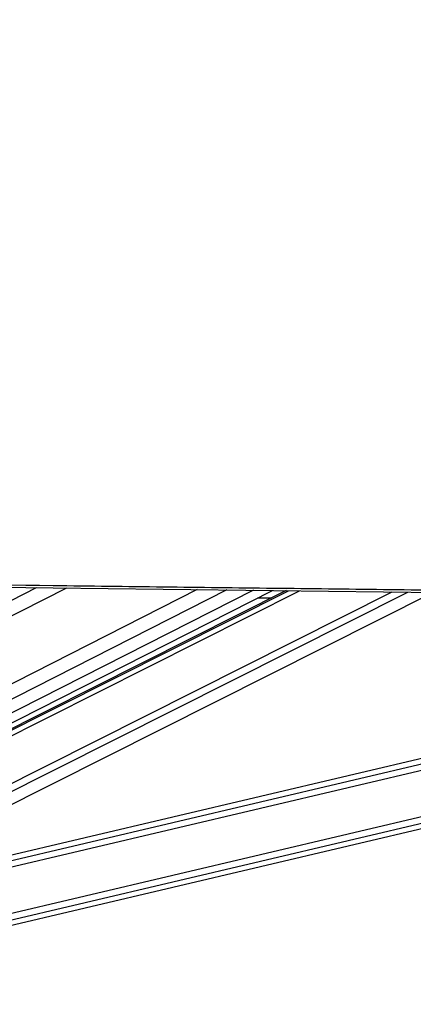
# Model space of a CAD drawing. Header units: millimetres. Extents: x 10 to 10348, y 8 to 8288.
# Tile 108 of 129: x 8558 to 8708, y 3024 to 3400. Entities that reach past the tile are written whole.
import ezdxf

# ---------------------------------------------------------------- set-up
doc = ezdxf.new("R2010")
doc.units = ezdxf.units.MM

msp = doc.modelspace()

# ---------------------------------------------------------------- linework, layer by layer
at = {"color": 8, "linetype": 'Continuous', "lineweight": 25}
for p, q in [((8563.84, 3183.54), (8374.12, 3087.22)), ((8575.39, 3183.4), (8378.34, 3083.36)), ((8625.31, 3182.81), (8388.94, 3062.8)), ((8636.59, 3182.68), (8390.33, 3057.65)), ((8646.76, 3182.56), (8393.35, 3053.9)), ((8394.07, 3046.34), (8664.3, 3182.35)), ((8394.4, 3048.65), (8660.13, 3182.4)), ((8398.13, 3030.16), (8699.67, 3181.93)), ((8399.62, 3027.83), (8705.63, 3181.86)), ((8425.14, 3028.74), (9056.72, 3177.71)), ((8425.7, 3026.34), (9066.94, 3177.59)), ((8464.91, 3055.77), (8985.47, 3178.55)), ((8474.36, 3060.52), (8975.26, 3178.67))]:
    msp.add_line(p, q, dxfattribs=at)
at = {"color": 7, "linetype": 'Continuous', "lineweight": 25}
for p, q in [((8659.19, 3182.41), (8396.01, 3049.95)), ((8396.68, 3051.8), (8654.06, 3182.47)), ((8406.79, 3026.52), (8715.2, 3181.75)), ((8426.15, 3024.43), (9075.07, 3177.5)), ((8967.21, 3178.77), (8481.82, 3064.28)), ((8648.42, 3179.61), (8653.53, 3179.56)), ((8653.54, 3179.57), (8648.43, 3179.61))]:
    msp.add_line(p, q, dxfattribs=at)
at = {"color": 7, "linetype": 'Continuous', "lineweight": 25, "flags": 128}
msp.add_lwpolyline([(8349.69, 3186.09), (8360.19, 3185.96), (8402.22, 3185.46), (8444.24, 3184.96), (8486.26, 3184.46), (8570.31, 3183.46), (8612.33, 3182.97), (8654.36, 3182.47), (8696.38, 3181.97), (8738.41, 3181.47), (8780.43, 3180.97), (8822.45, 3180.48), (8864.48, 3179.98), (8906.5, 3179.48), (8948.53, 3178.99), (8990.55, 3178.49), (9032.57, 3178), (9074.6, 3177.5)], dxfattribs=at)
at = {"color": 7, "linetype": 'Continuous', "lineweight": 25}
for points, knots in [([(9782.67, 3170.12), (9782.21, 3170.32), (9618.52, 3242.1), (9384.27, 3344.83), (9100.26, 3469.55), (8929.13, 3544.79), (8801.42, 3601.08), (8696.9, 3647.27), (8642.76, 3671.35), (8615.69, 3683.4)], [0, 0, 0, 0, 0.001178, 0.420275, 0.601458, 0.730782, 0.860106, 0.930053, 1, 1, 1, 1]), ([(8349.69, 3187), (8353.19, 3186.96), (8370.7, 3186.75), (8402.22, 3186.38), (8444.24, 3185.88), (8500.27, 3185.21), (8556.3, 3184.55), (8612.34, 3183.88), (8654.36, 3183.39), (8696.38, 3182.89), (8738.41, 3182.39), (8780.43, 3181.89), (8822.45, 3181.4), (8864.48, 3180.9), (8906.5, 3180.4), (8948.53, 3179.91), (8990.55, 3179.41), (9032.57, 3178.92), (9074.6, 3178.42), (9116.62, 3177.93), (9158.65, 3177.43), (9200.67, 3176.94), (9242.69, 3176.44), (9298.73, 3175.79), (9354.76, 3175.13), (9410.79, 3174.47), (9452.81, 3173.98), (9494.84, 3173.49), (9536.86, 3173), (9578.88, 3172.5), (9620.91, 3172.01), (9662.93, 3171.52), (9703.9, 3171.04), (9743.81, 3170.58), (9769.72, 3170.27), (9782.67, 3170.12)], [0, 0, 0, 0, 0.007332, 0.036658, 0.065984, 0.09531, 0.153962, 0.183288, 0.212614, 0.241941, 0.271267, 0.300593, 0.329919, 0.359245, 0.388571, 0.417897, 0.447223, 0.476549, 0.505876, 0.535202, 0.564528, 0.593854, 0.62318, 0.652506, 0.711158, 0.740484, 0.769811, 0.799137, 0.828463, 0.857789, 0.887115, 0.916441, 0.945767, 0.972884, 1, 1, 1, 1])]:
    msp.add_open_spline(points, degree=3, knots=knots, dxfattribs=at)
at = {"color": 8, "linetype": 'Continuous', "lineweight": 25}
msp.add_open_spline([(8628.08, 3683.16), (8655.41, 3671.15), (8710.06, 3647.12), (8815.1, 3601), (8943.31, 3544.74), (9245.94, 3412.01), (9518.4, 3292.6), (9740.43, 3195.3), (9760.84, 3186.36)], degree=3, knots=[0, 0, 0, 0, 0.072096, 0.144191, 0.277805, 0.411418, 0.945885, 1, 1, 1, 1], dxfattribs=at)

doc.saveas('drawing.dxf')
